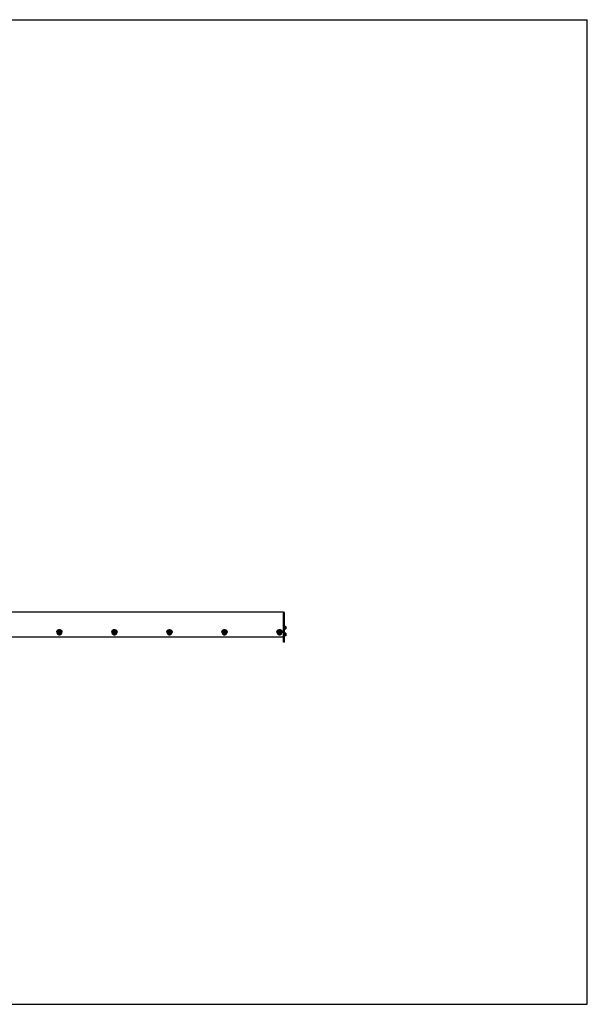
# Model space of a CAD drawing. Header units: inches. Extents: x 0 to 154, y 0 to 119.
# Tile 2 of 2: x 85 to 154, y 0 to 119. Entities that reach past the tile are written whole.
import ezdxf

# ---------------------------------------------------------------- set-up
doc = ezdxf.new("R2010")
doc.units = ezdxf.units.IN
doc.header["$LTSCALE"] = 8.47
doc.header["$MEASUREMENT"] = 0
doc.layers.get('0').update_dxf_attribs({"linetype": 'CONTINUOUS'})
for name, color, linetype in [('351201_BL1', 7, 'CONTINUOUS'), ('351202_WW_351202_34_BL5', 7, 'CONTINUOUS'), ('351203_WW_351203_34_BL8', 7, 'CONTINUOUS'), ('605279P_BL10', 7, 'CONTINUOUS'), ('605279P_BL12', 7, 'CONTINUOUS'), ('605279P_BL15', 7, 'CONTINUOUS'), ('605279P_BL18', 7, 'CONTINUOUS'), ('605279P_BL19', 7, 'CONTINUOUS'), ('9505XXM_950512M_BL6', 7, 'CONTINUOUS'), ('9505XXM_950512M_BL7', 7, 'CONTINUOUS'), ('9506XXM_950612M_BL11', 7, 'CONTINUOUS'), ('9506XXM_950612M_BL13', 7, 'CONTINUOUS'), ('9506XXM_950612M_BL14', 7, 'CONTINUOUS'), ('9506XXM_950612M_BL16', 7, 'CONTINUOUS'), ('9506XXM_950612M_BL17', 7, 'CONTINUOUS')]:
    doc.layers.add(name, color=color, linetype=linetype)

# ---------------------------------------------------------------- blocks, each defined once
blk = doc.blocks.new('351201_BL1', base_point=(78.07, 76.85))
at = {"layer": '351201_BL1', "color": 7, "linetype": 'CONTINUOUS'}
for p, q in [((117.44, 47.37), (117.32, 47.37)), ((117.32, 43.75), (117.32, 47.28)), ((117.44, 43.75), (117.44, 47.37)), ((117.44, 43.75), (117.32, 43.75))]:
    blk.add_line(p, q, dxfattribs=at)
blk = doc.blocks.new('351202_WW_351202_34_BL5', base_point=(81.62, 77.12))
at = {"layer": '351202_WW_351202_34_BL5', "color": 7, "linetype": 'CONTINUOUS'}
for p, q in [((117.32, 47.41), (83.09, 47.41)), ((117.32, 47.41), (117.32, 46.39)), ((83.15, 44.41), (117.26, 44.41))]:
    blk.add_line(p, q, dxfattribs=at)
blk.add_open_spline([(117.26, 44.41), (117.27, 44.41), (117.28, 44.42), (117.3, 44.43), (117.31, 44.44), (117.32, 44.45), (117.32, 44.46)], degree=3, knots=[0, 0, 0, 0, 0.25599, 0.508922, 0.756547, 1, 1, 1, 1], dxfattribs=at)
blk = doc.blocks.new('9505XXM_950512M_BL6', base_point=(81.45, 77.31))
at = {"layer": '9505XXM_950512M_BL6', "color": 7, "linetype": 'CONTINUOUS'}
for p, q in [((117.56, 44.86), (117.44, 44.86)), ((117.56, 44.52), (117.44, 44.52)), ((117.58, 44.84), (117.56, 44.86)), ((117.56, 44.86), (117.56, 44.52)), ((117.58, 44.54), (117.56, 44.52)), ((117.58, 44.84), (117.58, 44.54))]:
    blk.add_line(p, q, dxfattribs=at)
blk = doc.blocks.new('9505XXM_950512M_BL7', base_point=(81.6, 77.72))
at = {"layer": '9505XXM_950512M_BL7', "color": 7, "linetype": 'CONTINUOUS'}
for p, q in [((117.56, 45.68), (117.44, 45.68)), ((117.56, 45.35), (117.44, 45.35)), ((117.58, 45.66), (117.56, 45.68)), ((117.56, 45.68), (117.56, 45.35)), ((117.58, 45.37), (117.56, 45.35)), ((117.58, 45.66), (117.58, 45.37))]:
    blk.add_line(p, q, dxfattribs=at)
blk = doc.blocks.new('351203_WW_351203_34_BL8', base_point=(81.26, 77.12))
at = {"layer": '351203_WW_351203_34_BL8', "color": 7, "linetype": 'CONTINUOUS'}
blk.add_line((83.09, 44.41), (117.32, 44.41), dxfattribs=at)
blk = doc.blocks.new('605279P_BL10', base_point=(90.23, 44.98))
at = {"layer": '605279P_BL10', "color": 7, "linetype": 'CONTINUOUS'}
for p, q in [((89.92, 45), (89.92, 44.96)), ((90.54, 45), (90.54, 44.96))]:
    blk.add_line(p, q, dxfattribs=at)
for start, end in [(93.6873, 97.3583), (86.3043, 93.6883)]:
    blk.add_arc((90.23, 44.92), 0.33, start, end, dxfattribs=at)
for points, knots in [([(90.19, 45.25), (90.17, 45.25), (90.14, 45.24), (90.09, 45.22), (90.06, 45.2), (90.04, 45.19), (90.02, 45.17), (90, 45.15), (89.98, 45.13), (89.97, 45.11), (89.95, 45.09), (89.94, 45.06), (89.93, 45.04), (89.93, 45.01), (89.92, 44.99), (89.92, 44.97), (89.92, 44.96)], [0, 0, 0, 0, 0.12875, 0.256701, 0.320324, 0.38363, 0.446599, 0.509219, 0.571492, 0.633431, 0.695058, 0.756408, 0.817523, 0.878454, 0.939259, 1, 1, 1, 1]), ([(89.96, 45.14), (89.97, 45.15), (89.98, 45.17), (90, 45.19), (90.02, 45.21), (90.04, 45.23), (90.08, 45.25), (90.11, 45.27), (90.15, 45.28), (90.19, 45.29), (90.22, 45.29), (90.23, 45.29)], [0, 0, 0, 0, 0.121911, 0.183264, 0.24487, 0.368773, 0.493649, 0.619394, 0.745845, 0.872795, 1, 1, 1, 1]), ([(90.23, 45.29), (90.25, 45.29), (90.27, 45.29), (90.31, 45.28), (90.35, 45.27), (90.39, 45.25), (90.42, 45.23), (90.45, 45.21), (90.47, 45.19), (90.48, 45.17), (90.5, 45.15), (90.5, 45.14)], [0, 0, 0, 0, 0.127205, 0.254155, 0.380605, 0.50635, 0.631226, 0.755129, 0.816735, 0.878089, 1, 1, 1, 1]), ([(90.54, 44.96), (90.54, 44.97), (90.54, 44.99), (90.54, 45.01), (90.53, 45.04), (90.52, 45.07), (90.51, 45.09), (90.49, 45.12), (90.48, 45.14), (90.46, 45.16), (90.44, 45.18), (90.42, 45.2), (90.39, 45.21), (90.37, 45.22), (90.34, 45.23), (90.31, 45.24), (90.28, 45.25), (90.26, 45.25), (90.25, 45.25)], [0, 0, 0, 0, 0.060636, 0.121341, 0.182185, 0.243228, 0.304527, 0.366124, 0.428056, 0.490342, 0.552994, 0.616006, 0.679363, 0.743035, 0.806986, 0.871165, 0.935518, 1, 1, 1, 1]), ([(89.92, 45), (89.92, 45.01), (89.92, 45.04), (89.93, 45.07), (89.94, 45.11), (89.96, 45.13), (89.96, 45.14)], [0, 0, 0, 0, 0.248724, 0.497981, 0.748265, 1, 1, 1, 1]), ([(89.92, 44.96), (89.92, 44.95), (89.92, 44.93), (89.93, 44.9), (89.94, 44.88), (89.95, 44.85), (89.96, 44.82), (89.97, 44.8), (89.99, 44.77), (90.01, 44.75), (90.04, 44.73), (90.06, 44.72), (90.09, 44.7), (90.11, 44.69), (90.14, 44.68), (90.17, 44.67), (90.2, 44.67), (90.22, 44.67), (90.23, 44.67)], [0, 0, 0, 0, 0.060552, 0.12118, 0.181959, 0.242954, 0.304225, 0.365818, 0.427766, 0.490091, 0.552796, 0.615872, 0.679296, 0.743031, 0.80703, 0.871231, 0.935588, 1, 1, 1, 1]), ([(90.23, 44.67), (90.24, 44.67), (90.26, 44.67), (90.29, 44.67), (90.32, 44.68), (90.35, 44.69), (90.38, 44.7), (90.4, 44.72), (90.43, 44.73), (90.45, 44.75), (90.47, 44.77), (90.49, 44.8), (90.51, 44.82), (90.52, 44.85), (90.53, 44.88), (90.54, 44.9), (90.54, 44.93), (90.54, 44.95), (90.54, 44.96)], [0, 0, 0, 0, 0.064412, 0.128768, 0.192969, 0.256968, 0.320703, 0.384127, 0.447203, 0.509908, 0.572233, 0.634182, 0.695774, 0.757045, 0.818041, 0.87882, 0.939448, 1, 1, 1, 1]), ([(90.5, 45.14), (90.51, 45.13), (90.52, 45.11), (90.53, 45.07), (90.54, 45.04), (90.54, 45.01), (90.54, 45)], [0, 0, 0, 0, 0.251735, 0.50202, 0.751276, 1, 1, 1, 1])]:
    blk.add_open_spline(points, degree=3, knots=knots, dxfattribs=at)
blk = doc.blocks.new('9506XXM_950612M_BL11', base_point=(90.23, 44.94))
at = {"layer": '9506XXM_950612M_BL11', "color": 7, "linetype": 'CONTINUOUS'}
for p, q in [((90.04, 44.91), (90.04, 44.96)), ((90.15, 44.88), (90.17, 44.96)), ((90.15, 44.91), (90.21, 44.86)), ((90.21, 44.82), (90.15, 44.88)), ((90.17, 44.96), (90.25, 44.99)), ((90.21, 44.86), (90.3, 44.89)), ((90.21, 44.82), (90.21, 44.86)), ((90.3, 44.85), (90.21, 44.82)), ((90.25, 44.99), (90.32, 44.93)), ((90.31, 44.94), (90.3, 44.89)), ((90.32, 44.93), (90.3, 44.85)), ((90.3, 44.85), (90.3, 44.89)), ((90.43, 44.91), (90.43, 44.96))]:
    blk.add_line(p, q, dxfattribs=at)
for centre, start, end in [((90.21, 44.96), 166.8001, 179.9887), ((90.21, 44.91), 166.8, 179.9898), ((90.25, 44.91), 346.8, 359.9898)]:
    blk.add_arc(centre, 0.174, start, end, dxfattribs=at)
for points, knots in [([(90.04, 45), (90.04, 45.01), (90.05, 45.02), (90.05, 45.04), (90.06, 45.05), (90.07, 45.07), (90.09, 45.08), (90.1, 45.1), (90.12, 45.11), (90.13, 45.12), (90.13, 45.12)], [0, 0, 0, 0, 0.122666, 0.245867, 0.36965, 0.494149, 0.619422, 0.745494, 0.872367, 1, 1, 1, 1]), ([(90.43, 44.91), (90.43, 44.92), (90.43, 44.93), (90.43, 44.95), (90.42, 44.96), (90.42, 44.98), (90.41, 44.99), (90.4, 45.01), (90.39, 45.02), (90.38, 45.04), (90.37, 45.05), (90.35, 45.06), (90.34, 45.07), (90.32, 45.08), (90.29, 45.09), (90.25, 45.1), (90.22, 45.1), (90.18, 45.09), (90.15, 45.08), (90.12, 45.06), (90.09, 45.04), (90.07, 45.02), (90.05, 44.99), (90.04, 44.96), (90.04, 44.95)], [0, 0, 0, 0, 0.030224, 0.060484, 0.090809, 0.121228, 0.151769, 0.182452, 0.213295, 0.244309, 0.2755, 0.306867, 0.338403, 0.370098, 0.433828, 0.497936, 0.562192, 0.626346, 0.690162, 0.753446, 0.816069, 0.877988, 0.93925, 1, 1, 1, 1]), ([(90.04, 44.91), (90.04, 44.91), (90.04, 44.9), (90.04, 44.88), (90.04, 44.86), (90.05, 44.85), (90.06, 44.83), (90.06, 44.82), (90.07, 44.8), (90.09, 44.79), (90.1, 44.78), (90.11, 44.77), (90.13, 44.76), (90.15, 44.75), (90.18, 44.73), (90.21, 44.73), (90.25, 44.73), (90.28, 44.73), (90.32, 44.74), (90.35, 44.76), (90.37, 44.78), (90.4, 44.81), (90.41, 44.84), (90.42, 44.86), (90.42, 44.87)], [0, 0, 0, 0, 0.030224, 0.060484, 0.090809, 0.121228, 0.151769, 0.182452, 0.213295, 0.244309, 0.2755, 0.306867, 0.338403, 0.370098, 0.433828, 0.497936, 0.562192, 0.626346, 0.690162, 0.753446, 0.816069, 0.877988, 0.93925, 1, 1, 1, 1]), ([(90.41, 44.87), (90.41, 44.88), (90.41, 44.89), (90.41, 44.9), (90.41, 44.92), (90.41, 44.94), (90.4, 44.95), (90.4, 44.97), (90.39, 44.98), (90.38, 45), (90.37, 45.01), (90.36, 45.02), (90.35, 45.03), (90.33, 45.04), (90.32, 45.05), (90.3, 45.06), (90.27, 45.07), (90.24, 45.07), (90.2, 45.07), (90.17, 45.06), (90.14, 45.05), (90.12, 45.04), (90.11, 45.03), (90.1, 45.01), (90.09, 45), (90.08, 44.99), (90.07, 44.97), (90.06, 44.96), (90.06, 44.95), (90.06, 44.94)], [0, 0, 0, 0, 0.030331, 0.06063, 0.090912, 0.121225, 0.151607, 0.18209, 0.212705, 0.243478, 0.274425, 0.305559, 0.336884, 0.368395, 0.400083, 0.431931, 0.495941, 0.560261, 0.62461, 0.688705, 0.752299, 0.783886, 0.815288, 0.8465, 0.877524, 0.908366, 0.939043, 0.969586, 1, 1, 1, 1]), ([(90.06, 44.94), (90.06, 44.94), (90.06, 44.93), (90.05, 44.91), (90.06, 44.89), (90.06, 44.88), (90.06, 44.86), (90.07, 44.85), (90.07, 44.83), (90.08, 44.82), (90.09, 44.8), (90.1, 44.79), (90.12, 44.78), (90.13, 44.77), (90.15, 44.76), (90.17, 44.75), (90.19, 44.74), (90.23, 44.74), (90.26, 44.74), (90.3, 44.75), (90.32, 44.76), (90.34, 44.77), (90.36, 44.79), (90.37, 44.8), (90.38, 44.81), (90.39, 44.82), (90.39, 44.84), (90.4, 44.85), (90.4, 44.86), (90.41, 44.87)], [0, 0, 0, 0, 0.030331, 0.06063, 0.090912, 0.121225, 0.151607, 0.18209, 0.212705, 0.243478, 0.274425, 0.305559, 0.336884, 0.368395, 0.400083, 0.431931, 0.495941, 0.560261, 0.62461, 0.688705, 0.752299, 0.783886, 0.815288, 0.8465, 0.877524, 0.908366, 0.939043, 0.969586, 1, 1, 1, 1]), ([(90.13, 45.12), (90.14, 45.12), (90.16, 45.13), (90.18, 45.14), (90.21, 45.14), (90.23, 45.15), (90.26, 45.14), (90.28, 45.14), (90.31, 45.13), (90.32, 45.12), (90.33, 45.12)], [0, 0, 0, 0, 0.124139, 0.248971, 0.374298, 0.499888, 0.625493, 0.750864, 0.875768, 1, 1, 1, 1]), ([(90.33, 45.12), (90.34, 45.12), (90.35, 45.11), (90.37, 45.09), (90.39, 45.07), (90.4, 45.05), (90.41, 45.03), (90.42, 45.01), (90.43, 44.98), (90.43, 44.97), (90.43, 44.96)], [0, 0, 0, 0, 0.12818, 0.255372, 0.38153, 0.506678, 0.630912, 0.754392, 0.877339, 1, 1, 1, 1])]:
    blk.add_open_spline(points, degree=3, knots=knots, dxfattribs=at)
blk = doc.blocks.new('605279P_BL12', base_point=(96.88, 44.98))
at = {"layer": '605279P_BL12', "color": 7, "linetype": 'CONTINUOUS'}
for p, q in [((96.57, 45), (96.57, 44.96)), ((97.19, 45), (97.19, 44.96))]:
    blk.add_line(p, q, dxfattribs=at)
for start, end in [(93.6873, 97.3583), (86.3043, 93.6883)]:
    blk.add_arc((96.88, 44.92), 0.33, start, end, dxfattribs=at)
for points, knots in [([(96.84, 45.25), (96.82, 45.25), (96.78, 45.24), (96.74, 45.22), (96.71, 45.2), (96.69, 45.19), (96.66, 45.17), (96.65, 45.15), (96.63, 45.13), (96.61, 45.11), (96.6, 45.09), (96.59, 45.06), (96.58, 45.04), (96.57, 45.01), (96.57, 44.99), (96.57, 44.97), (96.57, 44.96)], [0, 0, 0, 0, 0.12875, 0.256701, 0.320324, 0.38363, 0.446599, 0.509219, 0.571492, 0.633431, 0.695058, 0.756408, 0.817523, 0.878454, 0.939259, 1, 1, 1, 1]), ([(96.61, 45.14), (96.62, 45.15), (96.63, 45.17), (96.64, 45.19), (96.66, 45.21), (96.69, 45.23), (96.72, 45.25), (96.76, 45.27), (96.8, 45.28), (96.84, 45.29), (96.87, 45.29), (96.88, 45.29)], [0, 0, 0, 0, 0.121911, 0.183264, 0.24487, 0.368773, 0.493649, 0.619394, 0.745845, 0.872795, 1, 1, 1, 1]), ([(96.88, 45.29), (96.89, 45.29), (96.92, 45.29), (96.96, 45.28), (97, 45.27), (97.04, 45.25), (97.07, 45.23), (97.1, 45.21), (97.11, 45.19), (97.13, 45.17), (97.14, 45.15), (97.15, 45.14)], [0, 0, 0, 0, 0.127205, 0.254155, 0.380605, 0.50635, 0.631226, 0.755129, 0.816735, 0.878089, 1, 1, 1, 1]), ([(97.19, 44.96), (97.19, 44.97), (97.19, 44.99), (97.18, 45.01), (97.18, 45.04), (97.17, 45.07), (97.16, 45.09), (97.14, 45.12), (97.13, 45.14), (97.11, 45.16), (97.09, 45.18), (97.06, 45.2), (97.04, 45.21), (97.01, 45.22), (96.99, 45.23), (96.96, 45.24), (96.93, 45.25), (96.91, 45.25), (96.9, 45.25)], [0, 0, 0, 0, 0.060636, 0.121341, 0.182185, 0.243228, 0.304527, 0.366124, 0.428056, 0.490342, 0.552994, 0.616006, 0.679363, 0.743035, 0.806986, 0.871165, 0.935518, 1, 1, 1, 1]), ([(96.57, 45), (96.57, 45.01), (96.57, 45.04), (96.58, 45.07), (96.59, 45.11), (96.6, 45.13), (96.61, 45.14)], [0, 0, 0, 0, 0.248724, 0.497981, 0.748265, 1, 1, 1, 1]), ([(96.57, 44.96), (96.57, 44.95), (96.57, 44.93), (96.58, 44.9), (96.58, 44.88), (96.59, 44.85), (96.61, 44.82), (96.62, 44.8), (96.64, 44.77), (96.66, 44.75), (96.68, 44.73), (96.71, 44.72), (96.73, 44.7), (96.76, 44.69), (96.79, 44.68), (96.82, 44.67), (96.85, 44.67), (96.87, 44.67), (96.88, 44.67)], [0, 0, 0, 0, 0.060552, 0.12118, 0.181959, 0.242954, 0.304225, 0.365818, 0.427766, 0.490091, 0.552796, 0.615872, 0.679296, 0.743031, 0.80703, 0.871231, 0.935588, 1, 1, 1, 1]), ([(96.88, 44.67), (96.89, 44.67), (96.91, 44.67), (96.94, 44.67), (96.97, 44.68), (97, 44.69), (97.03, 44.7), (97.05, 44.72), (97.08, 44.73), (97.1, 44.75), (97.12, 44.77), (97.14, 44.8), (97.15, 44.82), (97.17, 44.85), (97.18, 44.88), (97.18, 44.9), (97.19, 44.93), (97.19, 44.95), (97.19, 44.96)], [0, 0, 0, 0, 0.064412, 0.128768, 0.192969, 0.256968, 0.320703, 0.384127, 0.447203, 0.509908, 0.572233, 0.634182, 0.695774, 0.757045, 0.818041, 0.87882, 0.939448, 1, 1, 1, 1]), ([(97.15, 45.14), (97.16, 45.13), (97.17, 45.11), (97.18, 45.07), (97.19, 45.04), (97.19, 45.01), (97.19, 45)], [0, 0, 0, 0, 0.251735, 0.50202, 0.751276, 1, 1, 1, 1])]:
    blk.add_open_spline(points, degree=3, knots=knots, dxfattribs=at)
blk = doc.blocks.new('9506XXM_950612M_BL13', base_point=(96.88, 44.94))
at = {"layer": '9506XXM_950612M_BL13', "color": 7, "linetype": 'CONTINUOUS'}
for p, q in [((96.68, 44.91), (96.68, 44.96)), ((96.79, 44.88), (96.81, 44.96)), ((96.86, 44.82), (96.79, 44.88)), ((96.8, 44.91), (96.86, 44.86)), ((96.81, 44.96), (96.9, 44.99)), ((96.86, 44.86), (96.95, 44.89)), ((96.86, 44.82), (96.86, 44.86)), ((96.95, 44.85), (96.86, 44.82)), ((96.9, 44.99), (96.97, 44.93)), ((96.96, 44.94), (96.95, 44.89)), ((96.97, 44.93), (96.95, 44.85)), ((96.95, 44.85), (96.95, 44.89)), ((97.08, 44.91), (97.08, 44.96))]:
    blk.add_line(p, q, dxfattribs=at)
for centre, start, end in [((96.86, 44.96), 166.8001, 179.9887), ((96.86, 44.91), 166.8, 179.9898), ((96.9, 44.91), 346.8, 359.9898)]:
    blk.add_arc(centre, 0.174, start, end, dxfattribs=at)
for points, knots in [([(96.68, 44.91), (96.68, 44.91), (96.68, 44.9), (96.69, 44.88), (96.69, 44.86), (96.7, 44.85), (96.7, 44.83), (96.71, 44.82), (96.72, 44.8), (96.73, 44.79), (96.75, 44.78), (96.76, 44.77), (96.77, 44.76), (96.79, 44.75), (96.82, 44.73), (96.86, 44.73), (96.89, 44.73), (96.93, 44.73), (96.96, 44.74), (96.99, 44.76), (97.02, 44.78), (97.04, 44.81), (97.06, 44.84), (97.07, 44.86), (97.07, 44.87)], [0, 0, 0, 0, 0.030224, 0.060484, 0.090809, 0.121228, 0.151769, 0.182452, 0.213295, 0.244309, 0.2755, 0.306867, 0.338403, 0.370098, 0.433828, 0.497936, 0.562192, 0.626346, 0.690162, 0.753446, 0.816069, 0.877988, 0.93925, 1, 1, 1, 1]), ([(96.69, 45), (96.69, 45.01), (96.69, 45.02), (96.7, 45.04), (96.71, 45.05), (96.72, 45.07), (96.73, 45.08), (96.75, 45.1), (96.76, 45.11), (96.77, 45.12), (96.78, 45.12)], [0, 0, 0, 0, 0.122666, 0.245867, 0.36965, 0.494149, 0.619422, 0.745494, 0.872367, 1, 1, 1, 1]), ([(97.08, 44.91), (97.08, 44.92), (97.08, 44.93), (97.07, 44.95), (97.07, 44.96), (97.06, 44.98), (97.06, 44.99), (97.05, 45.01), (97.04, 45.02), (97.03, 45.04), (97.01, 45.05), (97, 45.06), (96.99, 45.07), (96.96, 45.08), (96.94, 45.09), (96.9, 45.1), (96.86, 45.1), (96.83, 45.09), (96.8, 45.08), (96.76, 45.06), (96.74, 45.04), (96.71, 45.02), (96.7, 44.99), (96.69, 44.96), (96.69, 44.95)], [0, 0, 0, 0, 0.030224, 0.060484, 0.090809, 0.121228, 0.151769, 0.182452, 0.213295, 0.244309, 0.2755, 0.306867, 0.338403, 0.370098, 0.433828, 0.497936, 0.562192, 0.626346, 0.690162, 0.753446, 0.816069, 0.877988, 0.93925, 1, 1, 1, 1]), ([(96.71, 44.94), (96.71, 44.94), (96.7, 44.93), (96.7, 44.91), (96.7, 44.89), (96.7, 44.88), (96.71, 44.86), (96.71, 44.85), (96.72, 44.83), (96.73, 44.82), (96.74, 44.8), (96.75, 44.79), (96.76, 44.78), (96.78, 44.77), (96.79, 44.76), (96.81, 44.75), (96.84, 44.74), (96.88, 44.74), (96.91, 44.74), (96.94, 44.75), (96.97, 44.76), (96.99, 44.77), (97, 44.79), (97.01, 44.8), (97.02, 44.81), (97.03, 44.82), (97.04, 44.84), (97.05, 44.85), (97.05, 44.86), (97.05, 44.87)], [0, 0, 0, 0, 0.030331, 0.06063, 0.090912, 0.121225, 0.151607, 0.18209, 0.212705, 0.243478, 0.274425, 0.305559, 0.336884, 0.368395, 0.400083, 0.431931, 0.495941, 0.560261, 0.62461, 0.688705, 0.752299, 0.783886, 0.815288, 0.8465, 0.877524, 0.908366, 0.939043, 0.969586, 1, 1, 1, 1]), ([(97.05, 44.87), (97.05, 44.88), (97.06, 44.89), (97.06, 44.9), (97.06, 44.92), (97.05, 44.94), (97.05, 44.95), (97.04, 44.97), (97.04, 44.98), (97.03, 45), (97.02, 45.01), (97.01, 45.02), (96.99, 45.03), (96.98, 45.04), (96.97, 45.05), (96.95, 45.06), (96.92, 45.07), (96.88, 45.07), (96.85, 45.07), (96.81, 45.06), (96.79, 45.05), (96.77, 45.04), (96.76, 45.03), (96.74, 45.01), (96.73, 45), (96.72, 44.99), (96.72, 44.97), (96.71, 44.96), (96.71, 44.95), (96.71, 44.94)], [0, 0, 0, 0, 0.030331, 0.06063, 0.090912, 0.121225, 0.151607, 0.18209, 0.212705, 0.243478, 0.274425, 0.305559, 0.336884, 0.368395, 0.400083, 0.431931, 0.495941, 0.560261, 0.62461, 0.688705, 0.752299, 0.783886, 0.815288, 0.8465, 0.877524, 0.908366, 0.939043, 0.969586, 1, 1, 1, 1]), ([(96.78, 45.12), (96.79, 45.12), (96.8, 45.13), (96.83, 45.14), (96.85, 45.14), (96.88, 45.15), (96.9, 45.14), (96.93, 45.14), (96.95, 45.13), (96.97, 45.12), (96.98, 45.12)], [0, 0, 0, 0, 0.124139, 0.248971, 0.374298, 0.499888, 0.625493, 0.750864, 0.875768, 1, 1, 1, 1]), ([(96.98, 45.12), (96.98, 45.12), (97, 45.11), (97.02, 45.09), (97.04, 45.07), (97.05, 45.05), (97.06, 45.03), (97.07, 45.01), (97.08, 44.98), (97.08, 44.97), (97.08, 44.96)], [0, 0, 0, 0, 0.12818, 0.255372, 0.38153, 0.506678, 0.630912, 0.754392, 0.877339, 1, 1, 1, 1])]:
    blk.add_open_spline(points, degree=3, knots=knots, dxfattribs=at)
blk = doc.blocks.new('9506XXM_950612M_BL14', base_point=(103.53, 44.94))
at = {"layer": '9506XXM_950612M_BL14', "color": 7, "linetype": 'CONTINUOUS'}
for p, q in [((103.33, 44.91), (103.33, 44.96)), ((103.44, 44.88), (103.46, 44.96)), ((103.51, 44.82), (103.44, 44.88)), ((103.45, 44.91), (103.51, 44.86)), ((103.46, 44.96), (103.55, 44.99)), ((103.51, 44.86), (103.59, 44.89)), ((103.51, 44.82), (103.51, 44.86)), ((103.59, 44.85), (103.51, 44.82)), ((103.55, 44.99), (103.61, 44.93)), ((103.61, 44.94), (103.59, 44.89)), ((103.61, 44.93), (103.59, 44.85)), ((103.59, 44.85), (103.59, 44.89)), ((103.72, 44.91), (103.72, 44.96))]:
    blk.add_line(p, q, dxfattribs=at)
for centre, start, end in [((103.5, 44.96), 166.8001, 179.9887), ((103.5, 44.91), 166.8, 179.9898), ((103.55, 44.91), 346.8, 359.9898)]:
    blk.add_arc(centre, 0.174, start, end, dxfattribs=at)
for points, knots in [([(103.33, 45), (103.34, 45.01), (103.34, 45.02), (103.35, 45.04), (103.36, 45.05), (103.37, 45.07), (103.38, 45.08), (103.39, 45.1), (103.41, 45.11), (103.42, 45.12), (103.43, 45.12)], [0, 0, 0, 0, 0.122666, 0.245867, 0.36965, 0.494149, 0.619422, 0.745494, 0.872367, 1, 1, 1, 1]), ([(103.72, 44.91), (103.72, 44.92), (103.72, 44.93), (103.72, 44.95), (103.72, 44.96), (103.71, 44.98), (103.7, 44.99), (103.69, 45.01), (103.68, 45.02), (103.67, 45.04), (103.66, 45.05), (103.65, 45.06), (103.63, 45.07), (103.61, 45.08), (103.58, 45.09), (103.55, 45.1), (103.51, 45.1), (103.48, 45.09), (103.44, 45.08), (103.41, 45.06), (103.38, 45.04), (103.36, 45.02), (103.34, 44.99), (103.34, 44.96), (103.33, 44.95)], [0, 0, 0, 0, 0.030224, 0.060484, 0.090809, 0.121228, 0.151769, 0.182452, 0.213295, 0.244309, 0.2755, 0.306867, 0.338403, 0.370098, 0.433828, 0.497936, 0.562192, 0.626346, 0.690162, 0.753446, 0.816069, 0.877988, 0.93925, 1, 1, 1, 1]), ([(103.33, 44.91), (103.33, 44.91), (103.33, 44.9), (103.33, 44.88), (103.34, 44.86), (103.34, 44.85), (103.35, 44.83), (103.36, 44.82), (103.37, 44.8), (103.38, 44.79), (103.39, 44.78), (103.41, 44.77), (103.42, 44.76), (103.44, 44.75), (103.47, 44.73), (103.51, 44.73), (103.54, 44.73), (103.58, 44.73), (103.61, 44.74), (103.64, 44.76), (103.67, 44.78), (103.69, 44.81), (103.71, 44.84), (103.72, 44.86), (103.72, 44.87)], [0, 0, 0, 0, 0.030224, 0.060484, 0.090809, 0.121228, 0.151769, 0.182452, 0.213295, 0.244309, 0.2755, 0.306867, 0.338403, 0.370098, 0.433828, 0.497936, 0.562192, 0.626346, 0.690162, 0.753446, 0.816069, 0.877988, 0.93925, 1, 1, 1, 1]), ([(103.7, 44.87), (103.7, 44.88), (103.7, 44.89), (103.7, 44.9), (103.7, 44.92), (103.7, 44.94), (103.7, 44.95), (103.69, 44.97), (103.68, 44.98), (103.68, 45), (103.67, 45.01), (103.65, 45.02), (103.64, 45.03), (103.63, 45.04), (103.61, 45.05), (103.59, 45.06), (103.56, 45.07), (103.53, 45.07), (103.5, 45.07), (103.46, 45.06), (103.44, 45.05), (103.42, 45.04), (103.4, 45.03), (103.39, 45.01), (103.38, 45), (103.37, 44.99), (103.36, 44.97), (103.36, 44.96), (103.35, 44.95), (103.35, 44.94)], [0, 0, 0, 0, 0.030331, 0.06063, 0.090912, 0.121225, 0.151607, 0.18209, 0.212705, 0.243478, 0.274425, 0.305559, 0.336884, 0.368395, 0.400083, 0.431931, 0.495941, 0.560261, 0.62461, 0.688705, 0.752299, 0.783886, 0.815288, 0.8465, 0.877524, 0.908366, 0.939043, 0.969586, 1, 1, 1, 1]), ([(103.35, 44.94), (103.35, 44.94), (103.35, 44.93), (103.35, 44.91), (103.35, 44.89), (103.35, 44.88), (103.36, 44.86), (103.36, 44.85), (103.37, 44.83), (103.38, 44.82), (103.39, 44.8), (103.4, 44.79), (103.41, 44.78), (103.43, 44.77), (103.44, 44.76), (103.46, 44.75), (103.49, 44.74), (103.52, 44.74), (103.56, 44.74), (103.59, 44.75), (103.62, 44.76), (103.64, 44.77), (103.65, 44.79), (103.66, 44.8), (103.67, 44.81), (103.68, 44.82), (103.69, 44.84), (103.7, 44.85), (103.7, 44.86), (103.7, 44.87)], [0, 0, 0, 0, 0.030331, 0.06063, 0.090912, 0.121225, 0.151607, 0.18209, 0.212705, 0.243478, 0.274425, 0.305559, 0.336884, 0.368395, 0.400083, 0.431931, 0.495941, 0.560261, 0.62461, 0.688705, 0.752299, 0.783886, 0.815288, 0.8465, 0.877524, 0.908366, 0.939043, 0.969586, 1, 1, 1, 1]), ([(103.43, 45.12), (103.43, 45.12), (103.45, 45.13), (103.47, 45.14), (103.5, 45.14), (103.53, 45.15), (103.55, 45.14), (103.58, 45.14), (103.6, 45.13), (103.62, 45.12), (103.62, 45.12)], [0, 0, 0, 0, 0.124139, 0.248971, 0.374298, 0.499888, 0.625493, 0.750864, 0.875768, 1, 1, 1, 1]), ([(103.62, 45.12), (103.63, 45.12), (103.65, 45.11), (103.67, 45.09), (103.68, 45.07), (103.7, 45.05), (103.71, 45.03), (103.72, 45.01), (103.72, 44.98), (103.72, 44.97), (103.72, 44.96)], [0, 0, 0, 0, 0.12818, 0.255372, 0.38153, 0.506678, 0.630912, 0.754392, 0.877339, 1, 1, 1, 1])]:
    blk.add_open_spline(points, degree=3, knots=knots, dxfattribs=at)
blk = doc.blocks.new('605279P_BL15', base_point=(103.53, 44.98))
at = {"layer": '605279P_BL15', "color": 7, "linetype": 'CONTINUOUS'}
for p, q in [((103.22, 45), (103.22, 44.96)), ((103.84, 45), (103.84, 44.96))]:
    blk.add_line(p, q, dxfattribs=at)
for start, end in [(93.6873, 97.3583), (86.3043, 93.6883)]:
    blk.add_arc((103.53, 44.92), 0.33, start, end, dxfattribs=at)
for points, knots in [([(103.48, 45.25), (103.47, 45.25), (103.43, 45.24), (103.39, 45.22), (103.36, 45.2), (103.33, 45.19), (103.31, 45.17), (103.29, 45.15), (103.28, 45.13), (103.26, 45.11), (103.25, 45.09), (103.24, 45.06), (103.23, 45.04), (103.22, 45.01), (103.22, 44.99), (103.22, 44.97), (103.22, 44.96)], [0, 0, 0, 0, 0.12875, 0.256701, 0.320324, 0.38363, 0.446599, 0.509219, 0.571492, 0.633431, 0.695058, 0.756408, 0.817523, 0.878454, 0.939259, 1, 1, 1, 1]), ([(103.26, 45.14), (103.26, 45.15), (103.27, 45.17), (103.29, 45.19), (103.31, 45.21), (103.34, 45.23), (103.37, 45.25), (103.41, 45.27), (103.45, 45.28), (103.49, 45.29), (103.51, 45.29), (103.53, 45.29)], [0, 0, 0, 0, 0.121911, 0.183264, 0.24487, 0.368773, 0.493649, 0.619394, 0.745845, 0.872795, 1, 1, 1, 1]), ([(103.53, 45.29), (103.54, 45.29), (103.57, 45.29), (103.61, 45.28), (103.65, 45.27), (103.68, 45.25), (103.72, 45.23), (103.74, 45.21), (103.76, 45.19), (103.78, 45.17), (103.79, 45.15), (103.8, 45.14)], [0, 0, 0, 0, 0.127205, 0.254155, 0.380605, 0.50635, 0.631226, 0.755129, 0.816735, 0.878089, 1, 1, 1, 1]), ([(103.84, 44.96), (103.84, 44.97), (103.84, 44.99), (103.83, 45.01), (103.82, 45.04), (103.82, 45.07), (103.8, 45.09), (103.79, 45.12), (103.77, 45.14), (103.75, 45.16), (103.73, 45.18), (103.71, 45.2), (103.69, 45.21), (103.66, 45.22), (103.63, 45.23), (103.61, 45.24), (103.58, 45.25), (103.56, 45.25), (103.55, 45.25)], [0, 0, 0, 0, 0.060636, 0.121341, 0.182185, 0.243228, 0.304527, 0.366124, 0.428056, 0.490342, 0.552994, 0.616006, 0.679363, 0.743035, 0.806986, 0.871165, 0.935518, 1, 1, 1, 1]), ([(103.22, 45), (103.22, 45.01), (103.22, 45.04), (103.23, 45.07), (103.24, 45.11), (103.25, 45.13), (103.26, 45.14)], [0, 0, 0, 0, 0.248724, 0.497981, 0.748265, 1, 1, 1, 1]), ([(103.22, 44.96), (103.22, 44.95), (103.22, 44.93), (103.22, 44.9), (103.23, 44.88), (103.24, 44.85), (103.25, 44.82), (103.27, 44.8), (103.29, 44.77), (103.31, 44.75), (103.33, 44.73), (103.35, 44.72), (103.38, 44.7), (103.41, 44.69), (103.44, 44.68), (103.47, 44.67), (103.5, 44.67), (103.52, 44.67), (103.53, 44.67)], [0, 0, 0, 0, 0.060552, 0.12118, 0.181959, 0.242954, 0.304225, 0.365818, 0.427766, 0.490091, 0.552796, 0.615872, 0.679296, 0.743031, 0.80703, 0.871231, 0.935588, 1, 1, 1, 1]), ([(103.53, 44.67), (103.54, 44.67), (103.56, 44.67), (103.59, 44.67), (103.62, 44.68), (103.65, 44.69), (103.67, 44.7), (103.7, 44.72), (103.72, 44.73), (103.75, 44.75), (103.77, 44.77), (103.78, 44.8), (103.8, 44.82), (103.81, 44.85), (103.82, 44.88), (103.83, 44.9), (103.84, 44.93), (103.84, 44.95), (103.84, 44.96)], [0, 0, 0, 0, 0.064412, 0.128768, 0.192969, 0.256968, 0.320703, 0.384127, 0.447203, 0.509908, 0.572233, 0.634182, 0.695774, 0.757045, 0.818041, 0.87882, 0.939448, 1, 1, 1, 1]), ([(103.8, 45.14), (103.8, 45.13), (103.81, 45.11), (103.83, 45.07), (103.84, 45.04), (103.84, 45.01), (103.84, 45)], [0, 0, 0, 0, 0.251735, 0.50202, 0.751276, 1, 1, 1, 1])]:
    blk.add_open_spline(points, degree=3, knots=knots, dxfattribs=at)
blk = doc.blocks.new('9506XXM_950612M_BL16', base_point=(110.17, 44.94))
at = {"layer": '9506XXM_950612M_BL16', "color": 7, "linetype": 'CONTINUOUS'}
for p, q in [((109.98, 44.91), (109.98, 44.96)), ((110.09, 44.88), (110.11, 44.96)), ((110.15, 44.82), (110.09, 44.88)), ((110.1, 44.91), (110.15, 44.86)), ((110.11, 44.96), (110.19, 44.99)), ((110.15, 44.86), (110.24, 44.89)), ((110.15, 44.82), (110.15, 44.86)), ((110.24, 44.85), (110.15, 44.82)), ((110.19, 44.99), (110.26, 44.93)), ((110.25, 44.94), (110.24, 44.89)), ((110.26, 44.93), (110.24, 44.85)), ((110.24, 44.85), (110.24, 44.89)), ((110.37, 44.91), (110.37, 44.96))]:
    blk.add_line(p, q, dxfattribs=at)
for centre, start, end in [((110.15, 44.96), 166.8001, 179.9887), ((110.15, 44.91), 166.8, 179.9898), ((110.2, 44.91), 346.8, 359.9898)]:
    blk.add_arc(centre, 0.174, start, end, dxfattribs=at)
for points, knots in [([(109.98, 45), (109.98, 45.01), (109.99, 45.02), (109.99, 45.04), (110, 45.05), (110.01, 45.07), (110.03, 45.08), (110.04, 45.1), (110.06, 45.11), (110.07, 45.12), (110.07, 45.12)], [0, 0, 0, 0, 0.122666, 0.245867, 0.36965, 0.494149, 0.619422, 0.745494, 0.872367, 1, 1, 1, 1]), ([(110.37, 44.91), (110.37, 44.92), (110.37, 44.93), (110.37, 44.95), (110.36, 44.96), (110.36, 44.98), (110.35, 44.99), (110.34, 45.01), (110.33, 45.02), (110.32, 45.04), (110.31, 45.05), (110.29, 45.06), (110.28, 45.07), (110.26, 45.08), (110.23, 45.09), (110.2, 45.1), (110.16, 45.1), (110.12, 45.09), (110.09, 45.08), (110.06, 45.06), (110.03, 45.04), (110.01, 45.02), (109.99, 44.99), (109.98, 44.96), (109.98, 44.95)], [0, 0, 0, 0, 0.030224, 0.060484, 0.090809, 0.121228, 0.151769, 0.182452, 0.213295, 0.244309, 0.2755, 0.306867, 0.338403, 0.370098, 0.433828, 0.497936, 0.562192, 0.626346, 0.690162, 0.753446, 0.816069, 0.877988, 0.93925, 1, 1, 1, 1]), ([(109.98, 44.91), (109.98, 44.91), (109.98, 44.9), (109.98, 44.88), (109.98, 44.86), (109.99, 44.85), (110, 44.83), (110.01, 44.82), (110.02, 44.8), (110.03, 44.79), (110.04, 44.78), (110.05, 44.77), (110.07, 44.76), (110.09, 44.75), (110.12, 44.73), (110.15, 44.73), (110.19, 44.73), (110.22, 44.73), (110.26, 44.74), (110.29, 44.76), (110.32, 44.78), (110.34, 44.81), (110.36, 44.84), (110.36, 44.86), (110.37, 44.87)], [0, 0, 0, 0, 0.030224, 0.060484, 0.090809, 0.121228, 0.151769, 0.182452, 0.213295, 0.244309, 0.2755, 0.306867, 0.338403, 0.370098, 0.433828, 0.497936, 0.562192, 0.626346, 0.690162, 0.753446, 0.816069, 0.877988, 0.93925, 1, 1, 1, 1]), ([(110.35, 44.87), (110.35, 44.88), (110.35, 44.89), (110.35, 44.9), (110.35, 44.92), (110.35, 44.94), (110.34, 44.95), (110.34, 44.97), (110.33, 44.98), (110.32, 45), (110.31, 45.01), (110.3, 45.02), (110.29, 45.03), (110.28, 45.04), (110.26, 45.05), (110.24, 45.06), (110.21, 45.07), (110.18, 45.07), (110.14, 45.07), (110.11, 45.06), (110.08, 45.05), (110.06, 45.04), (110.05, 45.03), (110.04, 45.01), (110.03, 45), (110.02, 44.99), (110.01, 44.97), (110.01, 44.96), (110, 44.95), (110, 44.94)], [0, 0, 0, 0, 0.030331, 0.06063, 0.090912, 0.121225, 0.151607, 0.18209, 0.212705, 0.243478, 0.274425, 0.305559, 0.336884, 0.368395, 0.400083, 0.431931, 0.495941, 0.560261, 0.62461, 0.688705, 0.752299, 0.783886, 0.815288, 0.8465, 0.877524, 0.908366, 0.939043, 0.969586, 1, 1, 1, 1]), ([(110, 44.94), (110, 44.94), (110, 44.93), (110, 44.91), (110, 44.89), (110, 44.88), (110, 44.86), (110.01, 44.85), (110.02, 44.83), (110.02, 44.82), (110.03, 44.8), (110.05, 44.79), (110.06, 44.78), (110.07, 44.77), (110.09, 44.76), (110.11, 44.75), (110.14, 44.74), (110.17, 44.74), (110.21, 44.74), (110.24, 44.75), (110.26, 44.76), (110.28, 44.77), (110.3, 44.79), (110.31, 44.8), (110.32, 44.81), (110.33, 44.82), (110.34, 44.84), (110.34, 44.85), (110.35, 44.86), (110.35, 44.87)], [0, 0, 0, 0, 0.030331, 0.06063, 0.090912, 0.121225, 0.151607, 0.18209, 0.212705, 0.243478, 0.274425, 0.305559, 0.336884, 0.368395, 0.400083, 0.431931, 0.495941, 0.560261, 0.62461, 0.688705, 0.752299, 0.783886, 0.815288, 0.8465, 0.877524, 0.908366, 0.939043, 0.969586, 1, 1, 1, 1]), ([(110.07, 45.12), (110.08, 45.12), (110.1, 45.13), (110.12, 45.14), (110.15, 45.14), (110.17, 45.15), (110.2, 45.14), (110.22, 45.14), (110.25, 45.13), (110.26, 45.12), (110.27, 45.12)], [0, 0, 0, 0, 0.124139, 0.248971, 0.374298, 0.499888, 0.625493, 0.750864, 0.875768, 1, 1, 1, 1]), ([(110.27, 45.12), (110.28, 45.12), (110.29, 45.11), (110.31, 45.09), (110.33, 45.07), (110.34, 45.05), (110.36, 45.03), (110.36, 45.01), (110.37, 44.98), (110.37, 44.97), (110.37, 44.96)], [0, 0, 0, 0, 0.12818, 0.255372, 0.38153, 0.506678, 0.630912, 0.754392, 0.877339, 1, 1, 1, 1])]:
    blk.add_open_spline(points, degree=3, knots=knots, dxfattribs=at)
blk = doc.blocks.new('9506XXM_950612M_BL17', base_point=(116.82, 44.94))
at = {"layer": '9506XXM_950612M_BL17', "color": 7, "linetype": 'CONTINUOUS'}
for p, q in [((116.62, 44.91), (116.62, 44.96)), ((116.73, 44.88), (116.75, 44.96)), ((116.8, 44.82), (116.73, 44.88)), ((116.74, 44.91), (116.8, 44.86)), ((116.75, 44.96), (116.84, 44.99)), ((116.8, 44.86), (116.89, 44.89)), ((116.8, 44.82), (116.8, 44.86)), ((116.89, 44.85), (116.8, 44.82)), ((116.84, 44.99), (116.91, 44.93)), ((116.9, 44.94), (116.89, 44.89)), ((116.91, 44.93), (116.89, 44.85)), ((116.89, 44.85), (116.89, 44.89)), ((117.02, 44.91), (117.02, 44.96))]:
    blk.add_line(p, q, dxfattribs=at)
for centre, start, end in [((116.8, 44.96), 166.8001, 179.9887), ((116.8, 44.91), 166.8, 179.9898), ((116.84, 44.91), 346.8, 359.9898)]:
    blk.add_arc(centre, 0.174, start, end, dxfattribs=at)
for points, knots in [([(116.62, 44.91), (116.62, 44.91), (116.62, 44.9), (116.63, 44.88), (116.63, 44.86), (116.64, 44.85), (116.64, 44.83), (116.65, 44.82), (116.66, 44.8), (116.67, 44.79), (116.69, 44.78), (116.7, 44.77), (116.72, 44.76), (116.74, 44.75), (116.76, 44.73), (116.8, 44.73), (116.84, 44.73), (116.87, 44.73), (116.91, 44.74), (116.94, 44.76), (116.96, 44.78), (116.99, 44.81), (117, 44.84), (117.01, 44.86), (117.01, 44.87)], [0, 0, 0, 0, 0.030224, 0.060484, 0.090809, 0.121228, 0.151769, 0.182452, 0.213295, 0.244309, 0.2755, 0.306867, 0.338403, 0.370098, 0.433828, 0.497936, 0.562192, 0.626346, 0.690162, 0.753446, 0.816069, 0.877988, 0.93925, 1, 1, 1, 1]), ([(116.63, 45), (116.63, 45.01), (116.63, 45.02), (116.64, 45.04), (116.65, 45.05), (116.66, 45.07), (116.67, 45.08), (116.69, 45.1), (116.7, 45.11), (116.72, 45.12), (116.72, 45.12)], [0, 0, 0, 0, 0.122666, 0.245867, 0.36965, 0.494149, 0.619422, 0.745494, 0.872367, 1, 1, 1, 1]), ([(117.02, 44.91), (117.02, 44.92), (117.02, 44.93), (117.01, 44.95), (117.01, 44.96), (117.01, 44.98), (117, 44.99), (116.99, 45.01), (116.98, 45.02), (116.97, 45.04), (116.96, 45.05), (116.94, 45.06), (116.93, 45.07), (116.91, 45.08), (116.88, 45.09), (116.84, 45.1), (116.81, 45.1), (116.77, 45.09), (116.74, 45.08), (116.71, 45.06), (116.68, 45.04), (116.66, 45.02), (116.64, 44.99), (116.63, 44.96), (116.63, 44.95)], [0, 0, 0, 0, 0.030224, 0.060484, 0.090809, 0.121228, 0.151769, 0.182452, 0.213295, 0.244309, 0.2755, 0.306867, 0.338403, 0.370098, 0.433828, 0.497936, 0.562192, 0.626346, 0.690162, 0.753446, 0.816069, 0.877988, 0.93925, 1, 1, 1, 1]), ([(116.65, 44.94), (116.65, 44.94), (116.64, 44.93), (116.64, 44.91), (116.64, 44.89), (116.65, 44.88), (116.65, 44.86), (116.66, 44.85), (116.66, 44.83), (116.67, 44.82), (116.68, 44.8), (116.69, 44.79), (116.71, 44.78), (116.72, 44.77), (116.73, 44.76), (116.76, 44.75), (116.78, 44.74), (116.82, 44.74), (116.85, 44.74), (116.89, 44.75), (116.91, 44.76), (116.93, 44.77), (116.94, 44.79), (116.96, 44.8), (116.97, 44.81), (116.98, 44.82), (116.98, 44.84), (116.99, 44.85), (116.99, 44.86), (116.99, 44.87)], [0, 0, 0, 0, 0.030331, 0.06063, 0.090912, 0.121225, 0.151607, 0.18209, 0.212705, 0.243478, 0.274425, 0.305559, 0.336884, 0.368395, 0.400083, 0.431931, 0.495941, 0.560261, 0.62461, 0.688705, 0.752299, 0.783886, 0.815288, 0.8465, 0.877524, 0.908366, 0.939043, 0.969586, 1, 1, 1, 1]), ([(116.99, 44.87), (117, 44.88), (117, 44.89), (117, 44.9), (117, 44.92), (117, 44.94), (116.99, 44.95), (116.99, 44.97), (116.98, 44.98), (116.97, 45), (116.96, 45.01), (116.95, 45.02), (116.94, 45.03), (116.92, 45.04), (116.91, 45.05), (116.89, 45.06), (116.86, 45.07), (116.82, 45.07), (116.79, 45.07), (116.76, 45.06), (116.73, 45.05), (116.71, 45.04), (116.7, 45.03), (116.69, 45.01), (116.68, 45), (116.67, 44.99), (116.66, 44.97), (116.65, 44.96), (116.65, 44.95), (116.65, 44.94)], [0, 0, 0, 0, 0.030331, 0.06063, 0.090912, 0.121225, 0.151607, 0.18209, 0.212705, 0.243478, 0.274425, 0.305559, 0.336884, 0.368395, 0.400083, 0.431931, 0.495941, 0.560261, 0.62461, 0.688705, 0.752299, 0.783886, 0.815288, 0.8465, 0.877524, 0.908366, 0.939043, 0.969586, 1, 1, 1, 1]), ([(116.72, 45.12), (116.73, 45.12), (116.74, 45.13), (116.77, 45.14), (116.79, 45.14), (116.82, 45.15), (116.85, 45.14), (116.87, 45.14), (116.9, 45.13), (116.91, 45.12), (116.92, 45.12)], [0, 0, 0, 0, 0.124139, 0.248971, 0.374298, 0.499888, 0.625493, 0.750864, 0.875768, 1, 1, 1, 1]), ([(116.92, 45.12), (116.93, 45.12), (116.94, 45.11), (116.96, 45.09), (116.98, 45.07), (116.99, 45.05), (117, 45.03), (117.01, 45.01), (117.02, 44.98), (117.02, 44.97), (117.02, 44.96)], [0, 0, 0, 0, 0.12818, 0.255372, 0.38153, 0.506678, 0.630912, 0.754392, 0.877339, 1, 1, 1, 1])]:
    blk.add_open_spline(points, degree=3, knots=knots, dxfattribs=at)
blk = doc.blocks.new('605279P_BL18', base_point=(110.17, 44.98))
at = {"layer": '605279P_BL18', "color": 7, "linetype": 'CONTINUOUS'}
for p, q in [((109.86, 45), (109.86, 44.96)), ((110.48, 45), (110.48, 44.96))]:
    blk.add_line(p, q, dxfattribs=at)
for start, end in [(93.6873, 97.3583), (86.3043, 93.6883)]:
    blk.add_arc((110.17, 44.92), 0.33, start, end, dxfattribs=at)
for points, knots in [([(110.13, 45.25), (110.11, 45.25), (110.08, 45.24), (110.03, 45.22), (110, 45.2), (109.98, 45.19), (109.96, 45.17), (109.94, 45.15), (109.92, 45.13), (109.91, 45.11), (109.89, 45.09), (109.88, 45.06), (109.87, 45.04), (109.87, 45.01), (109.86, 44.99), (109.86, 44.97), (109.86, 44.96)], [0, 0, 0, 0, 0.12875, 0.256701, 0.320324, 0.38363, 0.446599, 0.509219, 0.571492, 0.633431, 0.695058, 0.756408, 0.817523, 0.878454, 0.939259, 1, 1, 1, 1]), ([(109.9, 45.14), (109.91, 45.15), (109.92, 45.17), (109.94, 45.19), (109.96, 45.21), (109.98, 45.23), (110.02, 45.25), (110.05, 45.27), (110.09, 45.28), (110.13, 45.29), (110.16, 45.29), (110.17, 45.29)], [0, 0, 0, 0, 0.121911, 0.183264, 0.24487, 0.368773, 0.493649, 0.619394, 0.745845, 0.872795, 1, 1, 1, 1]), ([(110.17, 45.29), (110.19, 45.29), (110.21, 45.29), (110.26, 45.28), (110.29, 45.27), (110.33, 45.25), (110.36, 45.23), (110.39, 45.21), (110.41, 45.19), (110.43, 45.17), (110.44, 45.15), (110.44, 45.14)], [0, 0, 0, 0, 0.127205, 0.254155, 0.380605, 0.50635, 0.631226, 0.755129, 0.816735, 0.878089, 1, 1, 1, 1]), ([(110.48, 44.96), (110.48, 44.97), (110.48, 44.99), (110.48, 45.01), (110.47, 45.04), (110.46, 45.07), (110.45, 45.09), (110.44, 45.12), (110.42, 45.14), (110.4, 45.16), (110.38, 45.18), (110.36, 45.2), (110.33, 45.21), (110.31, 45.22), (110.28, 45.23), (110.25, 45.24), (110.22, 45.25), (110.2, 45.25), (110.2, 45.25)], [0, 0, 0, 0, 0.060636, 0.121341, 0.182185, 0.243228, 0.304527, 0.366124, 0.428056, 0.490342, 0.552994, 0.616006, 0.679363, 0.743035, 0.806986, 0.871165, 0.935518, 1, 1, 1, 1]), ([(109.86, 45), (109.86, 45.01), (109.87, 45.04), (109.87, 45.07), (109.89, 45.11), (109.9, 45.13), (109.9, 45.14)], [0, 0, 0, 0, 0.248724, 0.497981, 0.748265, 1, 1, 1, 1]), ([(109.86, 44.96), (109.86, 44.95), (109.86, 44.93), (109.87, 44.9), (109.88, 44.88), (109.89, 44.85), (109.9, 44.82), (109.92, 44.8), (109.93, 44.77), (109.95, 44.75), (109.98, 44.73), (110, 44.72), (110.03, 44.7), (110.06, 44.69), (110.08, 44.68), (110.11, 44.67), (110.14, 44.67), (110.16, 44.67), (110.17, 44.67)], [0, 0, 0, 0, 0.060552, 0.12118, 0.181959, 0.242954, 0.304225, 0.365818, 0.427766, 0.490091, 0.552796, 0.615872, 0.679296, 0.743031, 0.80703, 0.871231, 0.935588, 1, 1, 1, 1]), ([(110.17, 44.67), (110.18, 44.67), (110.2, 44.67), (110.23, 44.67), (110.26, 44.68), (110.29, 44.69), (110.32, 44.7), (110.35, 44.72), (110.37, 44.73), (110.39, 44.75), (110.41, 44.77), (110.43, 44.8), (110.45, 44.82), (110.46, 44.85), (110.47, 44.88), (110.48, 44.9), (110.48, 44.93), (110.48, 44.95), (110.48, 44.96)], [0, 0, 0, 0, 0.064412, 0.128768, 0.192969, 0.256968, 0.320703, 0.384127, 0.447203, 0.509908, 0.572233, 0.634182, 0.695774, 0.757045, 0.818041, 0.87882, 0.939448, 1, 1, 1, 1]), ([(110.44, 45.14), (110.45, 45.13), (110.46, 45.11), (110.47, 45.07), (110.48, 45.04), (110.48, 45.01), (110.48, 45)], [0, 0, 0, 0, 0.251735, 0.50202, 0.751276, 1, 1, 1, 1])]:
    blk.add_open_spline(points, degree=3, knots=knots, dxfattribs=at)
blk = doc.blocks.new('605279P_BL19', base_point=(116.82, 44.98))
at = {"layer": '605279P_BL19', "color": 7, "linetype": 'CONTINUOUS'}
for p, q in [((116.51, 45), (116.51, 44.96)), ((117.13, 45), (117.13, 44.96))]:
    blk.add_line(p, q, dxfattribs=at)
for start, end in [(93.6873, 97.3583), (86.3043, 93.6883)]:
    blk.add_arc((116.82, 44.92), 0.33, start, end, dxfattribs=at)
for points, knots in [([(116.78, 45.25), (116.76, 45.25), (116.72, 45.24), (116.68, 45.22), (116.65, 45.2), (116.63, 45.19), (116.61, 45.17), (116.59, 45.15), (116.57, 45.13), (116.55, 45.11), (116.54, 45.09), (116.53, 45.06), (116.52, 45.04), (116.52, 45.01), (116.51, 44.99), (116.51, 44.97), (116.51, 44.96)], [0, 0, 0, 0, 0.12875, 0.256701, 0.320324, 0.38363, 0.446599, 0.509219, 0.571492, 0.633431, 0.695058, 0.756408, 0.817523, 0.878454, 0.939259, 1, 1, 1, 1]), ([(116.55, 45.14), (116.56, 45.15), (116.57, 45.17), (116.59, 45.19), (116.6, 45.21), (116.63, 45.23), (116.66, 45.25), (116.7, 45.27), (116.74, 45.28), (116.78, 45.29), (116.81, 45.29), (116.82, 45.29)], [0, 0, 0, 0, 0.121911, 0.183264, 0.24487, 0.368773, 0.493649, 0.619394, 0.745845, 0.872795, 1, 1, 1, 1]), ([(116.82, 45.29), (116.83, 45.29), (116.86, 45.29), (116.9, 45.28), (116.94, 45.27), (116.98, 45.25), (117.01, 45.23), (117.04, 45.21), (117.06, 45.19), (117.07, 45.17), (117.08, 45.15), (117.09, 45.14)], [0, 0, 0, 0, 0.127205, 0.254155, 0.380605, 0.50635, 0.631226, 0.755129, 0.816735, 0.878089, 1, 1, 1, 1]), ([(117.13, 44.96), (117.13, 44.97), (117.13, 44.99), (117.13, 45.01), (117.12, 45.04), (117.11, 45.07), (117.1, 45.09), (117.08, 45.12), (117.07, 45.14), (117.05, 45.16), (117.03, 45.18), (117, 45.2), (116.98, 45.21), (116.95, 45.22), (116.93, 45.23), (116.9, 45.24), (116.87, 45.25), (116.85, 45.25), (116.84, 45.25)], [0, 0, 0, 0, 0.060636, 0.121341, 0.182185, 0.243228, 0.304527, 0.366124, 0.428056, 0.490342, 0.552994, 0.616006, 0.679363, 0.743035, 0.806986, 0.871165, 0.935518, 1, 1, 1, 1]), ([(116.51, 45), (116.51, 45.01), (116.51, 45.04), (116.52, 45.07), (116.53, 45.11), (116.54, 45.13), (116.55, 45.14)], [0, 0, 0, 0, 0.248724, 0.497981, 0.748265, 1, 1, 1, 1]), ([(116.51, 44.96), (116.51, 44.95), (116.51, 44.93), (116.52, 44.9), (116.52, 44.88), (116.53, 44.85), (116.55, 44.82), (116.56, 44.8), (116.58, 44.77), (116.6, 44.75), (116.62, 44.73), (116.65, 44.72), (116.67, 44.7), (116.7, 44.69), (116.73, 44.68), (116.76, 44.67), (116.79, 44.67), (116.81, 44.67), (116.82, 44.67)], [0, 0, 0, 0, 0.060552, 0.12118, 0.181959, 0.242954, 0.304225, 0.365818, 0.427766, 0.490091, 0.552796, 0.615872, 0.679296, 0.743031, 0.80703, 0.871231, 0.935588, 1, 1, 1, 1]), ([(116.82, 44.67), (116.83, 44.67), (116.85, 44.67), (116.88, 44.67), (116.91, 44.68), (116.94, 44.69), (116.97, 44.7), (116.99, 44.72), (117.02, 44.73), (117.04, 44.75), (117.06, 44.77), (117.08, 44.8), (117.09, 44.82), (117.11, 44.85), (117.12, 44.88), (117.13, 44.9), (117.13, 44.93), (117.13, 44.95), (117.13, 44.96)], [0, 0, 0, 0, 0.064412, 0.128768, 0.192969, 0.256968, 0.320703, 0.384127, 0.447203, 0.509908, 0.572233, 0.634182, 0.695774, 0.757045, 0.818041, 0.87882, 0.939448, 1, 1, 1, 1]), ([(117.09, 45.14), (117.1, 45.13), (117.11, 45.11), (117.12, 45.07), (117.13, 45.04), (117.13, 45.01), (117.13, 45)], [0, 0, 0, 0, 0.251735, 0.50202, 0.751276, 1, 1, 1, 1])]:
    blk.add_open_spline(points, degree=3, knots=knots, dxfattribs=at)

msp = doc.modelspace()

# ---------------------------------------------------------------- linework, layer by layer
at = {"color": 7, "linetype": 'CONTINUOUS'}
for p, q in [((0, 119), (154, 119)), ((154, 0), (154, 119)), ((0, 0), (154, 0))]:
    msp.add_line(p, q, dxfattribs=at)

# ---------------------------------------------------------------- block references
at = {"layer": '351201_BL1'}
msp.add_blockref('351201_BL1', (78.07, 76.85), dxfattribs=at)
at = {"layer": '351202_WW_351202_34_BL5'}
msp.add_blockref('351202_WW_351202_34_BL5', (81.62, 77.12), dxfattribs=at)
at = {"layer": '351203_WW_351203_34_BL8'}
msp.add_blockref('351203_WW_351203_34_BL8', (81.26, 77.12), dxfattribs=at)
at = {"layer": '605279P_BL10'}
msp.add_blockref('605279P_BL10', (90.23, 44.98), dxfattribs=at)
at = {"layer": '605279P_BL12'}
msp.add_blockref('605279P_BL12', (96.88, 44.98), dxfattribs=at)
at = {"layer": '605279P_BL15'}
msp.add_blockref('605279P_BL15', (103.53, 44.98), dxfattribs=at)
at = {"layer": '605279P_BL18'}
msp.add_blockref('605279P_BL18', (110.17, 44.98), dxfattribs=at)
at = {"layer": '605279P_BL19'}
msp.add_blockref('605279P_BL19', (116.82, 44.98), dxfattribs=at)
at = {"layer": '9505XXM_950512M_BL6'}
msp.add_blockref('9505XXM_950512M_BL6', (81.45, 77.31), dxfattribs=at)
at = {"layer": '9505XXM_950512M_BL7'}
msp.add_blockref('9505XXM_950512M_BL7', (81.6, 77.72), dxfattribs=at)
at = {"layer": '9506XXM_950612M_BL11'}
msp.add_blockref('9506XXM_950612M_BL11', (90.23, 44.94), dxfattribs=at)
at = {"layer": '9506XXM_950612M_BL13'}
msp.add_blockref('9506XXM_950612M_BL13', (96.88, 44.94), dxfattribs=at)
at = {"layer": '9506XXM_950612M_BL14'}
msp.add_blockref('9506XXM_950612M_BL14', (103.53, 44.94), dxfattribs=at)
at = {"layer": '9506XXM_950612M_BL16'}
msp.add_blockref('9506XXM_950612M_BL16', (110.17, 44.94), dxfattribs=at)
at = {"layer": '9506XXM_950612M_BL17'}
msp.add_blockref('9506XXM_950612M_BL17', (116.82, 44.94), dxfattribs=at)

doc.saveas('drawing.dxf')
